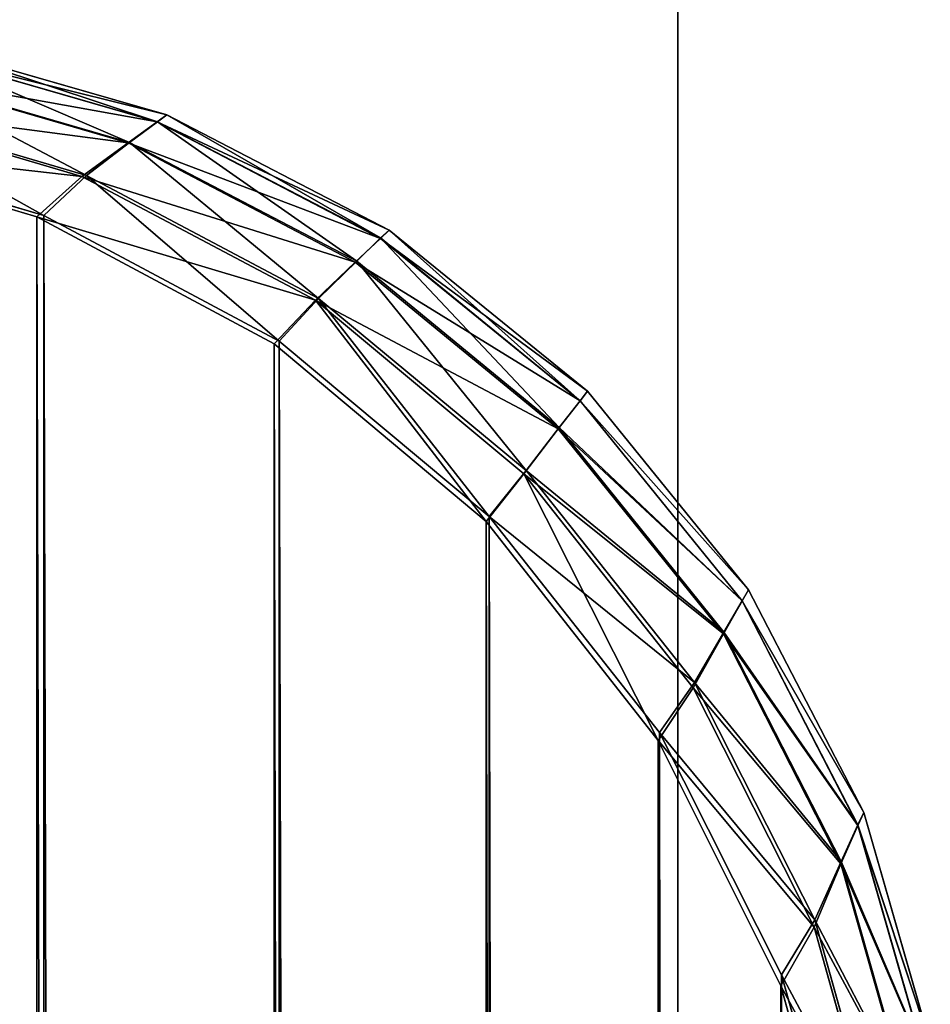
# Model space of a CAD drawing. Extents: x 0 to 31, y 0 to 21.3.
# Tile 55 of 56: x 30.822 to 31.02, y 20.461 to 20.676. Entities that reach past the tile are written whole.
import ezdxf

# ---------------------------------------------------------------- set-up
doc = ezdxf.new("R2010")
doc.units = 0
doc.header["$MEASUREMENT"] = 0
doc.layers.get('0').update_dxf_attribs({"color": 13, "linetype": 'CONTINUOUS'})
doc.layers.add('GLASS_TOP', color=7, linetype='CONTINUOUS')
doc.layers.add('STAINLESS_STEEL', color=252, linetype='CONTINUOUS')

# ---------------------------------------------------------------- blocks, each defined once
blk = doc.blocks.new('NETP069SUC_TRADECAD_DXF')
at = {"layer": 'GLASS_TOP', "color": 0}
for p, q in [((30.8033, 20.6696, 1.2398), (30.8536, 20.6551, 1.2398)), ((30.8033, 20.6696, 1.2398), (30.8536, 20.6551, 1.2398)), ((30.8009, 20.6682, 1.2181), (30.8515, 20.6536, 1.2181)), ((30.8009, 20.6682, 1.2181), (30.8515, 20.6536, 1.2181)), ((30.801, 20.6682, 1.2617), (30.8516, 20.6536, 1.2617)), ((30.801, 20.6682, 1.2617), (30.8516, 20.6536, 1.2617)), ((30.7937, 20.664, 1.1975), (30.8452, 20.649, 1.1975)), ((30.7937, 20.664, 1.1975), (30.8452, 20.649, 1.1975)), ((30.7942, 20.664, 1.2829), (30.8455, 20.6491, 1.2829)), ((30.7942, 20.664, 1.2829), (30.8455, 20.6491, 1.2829)), ((30.7822, 20.6573, 1.1788), (30.8351, 20.6417, 1.1788)), ((30.7822, 20.6573, 1.1788), (30.8351, 20.6417, 1.1788)), ((30.7835, 20.6574, 1.3028), (30.8361, 20.6419, 1.3028)), ((30.7835, 20.6574, 1.3028), (30.8361, 20.6419, 1.3028)), ((30.8515, 20.6536, 1.2181), (30.8536, 20.6551, 1.2398)), ((30.8515, 20.6536, 1.2181), (30.8536, 20.6551, 1.2398)), ((30.8536, 20.6551, 1.2398), (30.8516, 20.6536, 1.2617)), ((30.8536, 20.6551, 1.2398), (30.8516, 20.6536, 1.2617)), ((30.8536, 20.6551, 1.2398), (30.9021, 20.63, 1.2398)), ((30.8536, 20.6551, 1.2398), (30.9021, 20.63, 1.2398)), ((30.8452, 20.649, 1.1975), (30.8515, 20.6536, 1.2181)), ((30.8452, 20.649, 1.1975), (30.8515, 20.6536, 1.2181)), ((30.8516, 20.6536, 1.2617), (30.8455, 20.6491, 1.2829)), ((30.8516, 20.6536, 1.2617), (30.8455, 20.6491, 1.2829)), ((30.8515, 20.6536, 1.2181), (30.9002, 20.6282, 1.2181)), ((30.8515, 20.6536, 1.2181), (30.9002, 20.6282, 1.2181)), ((30.8516, 20.6536, 1.2617), (30.9002, 20.6283, 1.2617)), ((30.8516, 20.6536, 1.2617), (30.9002, 20.6283, 1.2617)), ((30.8253, 20.6329, 1.1625), (30.7716, 20.6489, 1.1625)), ((30.8253, 20.6329, 1.1625), (30.7716, 20.6489, 1.1625)), ((30.8268, 20.6332, 1.3205), (30.7735, 20.649, 1.3205)), ((30.8268, 20.6332, 1.3205), (30.7735, 20.649, 1.3205)), ((30.8351, 20.6417, 1.1788), (30.8452, 20.649, 1.1975)), ((30.8351, 20.6417, 1.1788), (30.8452, 20.649, 1.1975)), ((30.8455, 20.6491, 1.2829), (30.8361, 20.6419, 1.3028)), ((30.8455, 20.6491, 1.2829), (30.8361, 20.6419, 1.3028)), ((30.8452, 20.649, 1.1975), (30.8947, 20.623, 1.1975)), ((30.8452, 20.649, 1.1975), (30.8947, 20.623, 1.1975)), ((30.8455, 20.6491, 1.2829), (30.895, 20.6232, 1.2829)), ((30.8455, 20.6491, 1.2829), (30.895, 20.6232, 1.2829)), ((30.8253, 20.6329, 1.1625), (30.8351, 20.6417, 1.1788)), ((30.8253, 20.6329, 1.1625), (30.8351, 20.6417, 1.1788)), ((30.8361, 20.6419, 1.3028), (30.8268, 20.6332, 1.3205)), ((30.8361, 20.6419, 1.3028), (30.8268, 20.6332, 1.3205)), ((30.8351, 20.6417, 1.1788), (30.886, 20.6147, 1.1788)), ((30.8351, 20.6417, 1.1788), (30.886, 20.6147, 1.1788)), ((30.8361, 20.6419, 1.3028), (30.8867, 20.6151, 1.3028)), ((30.8361, 20.6419, 1.3028), (30.8867, 20.6151, 1.3028)), ((30.877, 20.6052, 1.1625), (30.8253, 20.6329, 1.1625)), ((30.877, 20.6052, 1.1625), (30.8253, 20.6329, 1.1625)), ((30.8781, 20.6058, 1.3205), (30.8268, 20.6332, 1.3205)), ((30.8781, 20.6058, 1.3205), (30.8268, 20.6332, 1.3205)), ((30.9002, 20.6283, 1.2617), (30.895, 20.6232, 1.2829)), ((30.9002, 20.6283, 1.2617), (30.895, 20.6232, 1.2829)), ((30.9021, 20.63, 1.2398), (30.9002, 20.6283, 1.2617)), ((30.9021, 20.63, 1.2398), (30.9002, 20.6283, 1.2617)), ((30.9002, 20.6282, 1.2181), (30.9021, 20.63, 1.2398)), ((30.9002, 20.6282, 1.2181), (30.9021, 20.63, 1.2398)), ((30.9002, 20.6283, 1.2617), (30.9437, 20.5928, 1.2617)), ((30.9002, 20.6283, 1.2617), (30.9437, 20.5928, 1.2617)), ((30.9021, 20.63, 1.2398), (30.9453, 20.5949, 1.2398)), ((30.9021, 20.63, 1.2398), (30.9453, 20.5949, 1.2398)), ((30.8947, 20.623, 1.1975), (30.9002, 20.6282, 1.2181)), ((30.8947, 20.623, 1.1975), (30.9002, 20.6282, 1.2181)), ((30.9002, 20.6282, 1.2181), (30.9437, 20.5928, 1.2181)), ((30.9002, 20.6282, 1.2181), (30.9437, 20.5928, 1.2181)), ((30.886, 20.6147, 1.1788), (30.8947, 20.623, 1.1975)), ((30.886, 20.6147, 1.1788), (30.8947, 20.623, 1.1975)), ((30.895, 20.6232, 1.2829), (30.8867, 20.6151, 1.3028)), ((30.895, 20.6232, 1.2829), (30.8867, 20.6151, 1.3028)), ((30.8947, 20.623, 1.1975), (30.9389, 20.5867, 1.1975)), ((30.8947, 20.623, 1.1975), (30.9389, 20.5867, 1.1975)), ((30.895, 20.6232, 1.2829), (30.9391, 20.587, 1.2829)), ((30.895, 20.6232, 1.2829), (30.9391, 20.587, 1.2829)), ((30.877, 20.6052, 1.1625), (30.886, 20.6147, 1.1788)), ((30.877, 20.6052, 1.1625), (30.886, 20.6147, 1.1788)), ((30.8867, 20.6151, 1.3028), (30.8781, 20.6058, 1.3205)), ((30.8867, 20.6151, 1.3028), (30.8781, 20.6058, 1.3205)), ((30.886, 20.6147, 1.1788), (30.9314, 20.5769, 1.1788)), ((30.886, 20.6147, 1.1788), (30.9314, 20.5769, 1.1788)), ((30.8867, 20.6151, 1.3028), (30.9319, 20.5776, 1.3028)), ((30.8867, 20.6151, 1.3028), (30.9319, 20.5776, 1.3028)), ((30.9232, 20.5665, 1.1625), (30.877, 20.6052, 1.1625)), ((30.9232, 20.5665, 1.1625), (30.877, 20.6052, 1.1625)), ((30.9239, 20.5676, 1.3205), (30.8781, 20.6058, 1.3205)), ((30.9239, 20.5676, 1.3205), (30.8781, 20.6058, 1.3205)), ((30.9453, 20.5949, 1.2398), (30.9437, 20.5928, 1.2617)), ((30.9453, 20.5949, 1.2398), (30.9437, 20.5928, 1.2617)), ((30.9437, 20.5928, 1.2181), (30.9453, 20.5949, 1.2398)), ((30.9437, 20.5928, 1.2181), (30.9453, 20.5949, 1.2398)), ((30.9453, 20.5949, 1.2398), (30.9804, 20.5516, 1.2398)), ((30.9453, 20.5949, 1.2398), (30.9804, 20.5516, 1.2398)), ((30.9389, 20.5867, 1.1975), (30.9437, 20.5928, 1.2181)), ((30.9389, 20.5867, 1.1975), (30.9437, 20.5928, 1.2181)), ((30.9437, 20.5928, 1.2617), (30.9391, 20.587, 1.2829)), ((30.9437, 20.5928, 1.2617), (30.9391, 20.587, 1.2829)), ((30.9437, 20.5928, 1.2617), (30.979, 20.5492, 1.2617)), ((30.9437, 20.5928, 1.2617), (30.979, 20.5492, 1.2617)), ((30.9437, 20.5928, 1.2181), (30.979, 20.5492, 1.2181)), ((30.9437, 20.5928, 1.2181), (30.979, 20.5492, 1.2181)), ((30.9314, 20.5769, 1.1788), (30.9389, 20.5867, 1.1975)), ((30.9314, 20.5769, 1.1788), (30.9389, 20.5867, 1.1975)), ((30.9391, 20.587, 1.2829), (30.9319, 20.5776, 1.3028)), ((30.9391, 20.587, 1.2829), (30.9319, 20.5776, 1.3028)), ((30.9389, 20.5867, 1.1975), (30.9749, 20.542, 1.1975)), ((30.9389, 20.5867, 1.1975), (30.9749, 20.542, 1.1975)), ((30.9391, 20.587, 1.2829), (30.975, 20.5424, 1.2829)), ((30.9391, 20.587, 1.2829), (30.975, 20.5424, 1.2829)), ((30.9232, 20.5665, 1.1625), (30.9314, 20.5769, 1.1788)), ((30.9232, 20.5665, 1.1625), (30.9314, 20.5769, 1.1788)), ((30.9319, 20.5776, 1.3028), (30.9239, 20.5676, 1.3205)), ((30.9319, 20.5776, 1.3028), (30.9239, 20.5676, 1.3205)), ((30.9314, 20.5769, 1.1788), (30.9683, 20.5303, 1.1788)), ((30.9314, 20.5769, 1.1788), (30.9683, 20.5303, 1.1788)), ((30.9319, 20.5776, 1.3028), (30.9686, 20.5314, 1.3028)), ((30.9319, 20.5776, 1.3028), (30.9686, 20.5314, 1.3028)), ((30.9607, 20.5188, 1.1625), (30.9232, 20.5665, 1.1625)), ((30.9607, 20.5188, 1.1625), (30.9232, 20.5665, 1.1625)), ((30.961, 20.5205, 1.3205), (30.9239, 20.5676, 1.3205)), ((30.961, 20.5205, 1.3205), (30.9239, 20.5676, 1.3205)), ((30.9804, 20.5516, 1.2398), (30.979, 20.5492, 1.2617)), ((30.9804, 20.5516, 1.2398), (30.979, 20.5492, 1.2617)), ((30.979, 20.5492, 1.2181), (30.9804, 20.5516, 1.2398)), ((30.979, 20.5492, 1.2181), (30.9804, 20.5516, 1.2398)), ((30.9804, 20.5516, 1.2398), (31.0055, 20.5031, 1.2398)), ((30.9804, 20.5516, 1.2398), (31.0055, 20.5031, 1.2398)), ((30.9749, 20.542, 1.1975), (30.979, 20.5492, 1.2181)), ((30.9749, 20.542, 1.1975), (30.979, 20.5492, 1.2181)), ((30.979, 20.5492, 1.2617), (30.975, 20.5424, 1.2829)), ((30.979, 20.5492, 1.2617), (30.975, 20.5424, 1.2829)), ((30.979, 20.5492, 1.2617), (31.0042, 20.5004, 1.2617)), ((30.979, 20.5492, 1.2617), (31.0042, 20.5004, 1.2617)), ((30.979, 20.5492, 1.2181), (31.0042, 20.5003, 1.2181)), ((30.979, 20.5492, 1.2181), (31.0042, 20.5003, 1.2181)), ((30.9683, 20.5303, 1.1788), (30.9749, 20.542, 1.1975)), ((30.9683, 20.5303, 1.1788), (30.9749, 20.542, 1.1975)), ((30.975, 20.5424, 1.2829), (30.9686, 20.5314, 1.3028)), ((30.975, 20.5424, 1.2829), (30.9686, 20.5314, 1.3028)), ((30.9749, 20.542, 1.1975), (31.0005, 20.4919, 1.1975)), ((30.9749, 20.542, 1.1975), (31.0005, 20.4919, 1.1975)), ((30.975, 20.5424, 1.2829), (31.0006, 20.4924, 1.2829)), ((30.975, 20.5424, 1.2829), (31.0006, 20.4924, 1.2829)), ((30.9607, 20.5188, 1.1625), (30.9683, 20.5303, 1.1788)), ((30.9607, 20.5188, 1.1625), (30.9683, 20.5303, 1.1788)), ((30.9686, 20.5314, 1.3028), (30.961, 20.5205, 1.3205)), ((30.9686, 20.5314, 1.3028), (30.961, 20.5205, 1.3205)), ((30.9683, 20.5303, 1.1788), (30.9947, 20.4781, 1.1788)), ((30.9683, 20.5303, 1.1788), (30.9947, 20.4781, 1.1788)), ((30.9686, 20.5314, 1.3028), (30.9948, 20.4797, 1.3028)), ((30.9686, 20.5314, 1.3028), (30.9948, 20.4797, 1.3028)), ((30.9876, 20.4677, 1.3205), (30.961, 20.5205, 1.3205)), ((30.9876, 20.4677, 1.3205), (30.961, 20.5205, 1.3205)), ((30.9874, 20.4653, 1.1625), (30.9607, 20.5188, 1.1625)), ((30.9874, 20.4653, 1.1625), (30.9607, 20.5188, 1.1625)), ((31.0055, 20.5031, 1.2398), (31.0042, 20.5004, 1.2617)), ((31.0055, 20.5031, 1.2398), (31.0042, 20.5004, 1.2617)), ((31.0042, 20.5003, 1.2181), (31.0055, 20.5031, 1.2398)), ((31.0042, 20.5003, 1.2181), (31.0055, 20.5031, 1.2398)), ((31.0055, 20.5031, 1.2398), (31.02, 20.4528, 1.2398)), ((31.0055, 20.5031, 1.2398), (31.02, 20.4528, 1.2398)), ((31.0005, 20.4919, 1.1975), (31.0042, 20.5003, 1.2181)), ((31.0005, 20.4919, 1.1975), (31.0042, 20.5003, 1.2181)), ((31.0042, 20.5004, 1.2617), (31.0006, 20.4924, 1.2829)), ((31.0042, 20.5004, 1.2617), (31.0006, 20.4924, 1.2829)), ((31.0042, 20.5004, 1.2617), (31.0188, 20.4497, 1.2617)), ((31.0042, 20.5004, 1.2617), (31.0188, 20.4497, 1.2617)), ((31.0042, 20.5003, 1.2181), (31.0188, 20.4495, 1.2181)), ((31.0042, 20.5003, 1.2181), (31.0188, 20.4495, 1.2181)), ((30.9947, 20.4781, 1.1788), (31.0005, 20.4919, 1.1975)), ((30.9947, 20.4781, 1.1788), (31.0005, 20.4919, 1.1975)), ((31.0006, 20.4924, 1.2829), (30.9948, 20.4797, 1.3028)), ((31.0006, 20.4924, 1.2829), (30.9948, 20.4797, 1.3028)), ((31.0005, 20.4919, 1.1975), (31.0153, 20.4398, 1.1975)), ((31.0005, 20.4919, 1.1975), (31.0153, 20.4398, 1.1975)), ((31.0006, 20.4924, 1.2829), (31.0153, 20.4405, 1.2829)), ((31.0006, 20.4924, 1.2829), (31.0153, 20.4405, 1.2829)), ((30.9874, 20.4653, 1.1625), (30.9947, 20.4781, 1.1788)), ((30.9874, 20.4653, 1.1625), (30.9947, 20.4781, 1.1788)), ((30.9948, 20.4797, 1.3028), (30.9876, 20.4677, 1.3205)), ((30.9948, 20.4797, 1.3028), (30.9876, 20.4677, 1.3205)), ((30.9947, 20.4781, 1.1788), (31.0099, 20.4238, 1.1788)), ((30.9947, 20.4781, 1.1788), (31.0099, 20.4238, 1.1788)), ((30.9948, 20.4797, 1.3028), (31.0099, 20.426, 1.3028)), ((30.9948, 20.4797, 1.3028), (31.0099, 20.426, 1.3028)), ((31.0029, 20.4128, 1.3205), (30.9876, 20.4677, 1.3205)), ((31.0029, 20.4128, 1.3205), (30.9876, 20.4677, 1.3205)), ((31.0029, 20.4098, 1.1625), (30.9874, 20.4653, 1.1625)), ((31.0029, 20.4098, 1.1625), (30.9874, 20.4653, 1.1625))]:
    blk.add_line(p, q, dxfattribs=at)
at = {"layer": 'STAINLESS_STEEL', "color": 0}
for p, q in [((30.965, 20.3626, 1.3984), (30.965, 20.7148, 1.3984)), ((30.965, 20.3626, 1.3984), (30.965, 20.7148, 1.3984)), ((30.965, 20.6776, 1.3197), (30.965, 20.2972, 1.3206)), ((30.965, 20.6776, 1.3197), (30.965, 20.2972, 1.3206))]:
    blk.add_line(p, q, dxfattribs=at)
at = {"layer": 'GLASS_TOP', "color": 7}
mesh = blk.add_polyface(dxfattribs=at)
corners = [(30.8536, 20.6551, 1.2398), (30.8009, 20.6682, 1.2181), (30.8515, 20.6536, 1.2181), (30.8033, 20.6696, 1.2398)]
mesh.append_faces([[corners[k] for k in face] for face in [(0, 1, 2), (1, 0, 3)]], dxfattribs={"vtx0": -1, "color": 7})
mesh = blk.add_polyface(dxfattribs=at)
corners = [(30.8516, 20.6536, 1.2617), (30.8033, 20.6696, 1.2398), (30.8536, 20.6551, 1.2398), (30.801, 20.6682, 1.2617)]
mesh.append_faces([[corners[k] for k in face] for face in [(0, 1, 2), (1, 0, 3)]], dxfattribs={"vtx0": -1, "color": 7})
mesh = blk.add_polyface(dxfattribs=at)
corners = [(30.8515, 20.6536, 1.2181), (30.7937, 20.664, 1.1975), (30.8452, 20.649, 1.1975), (30.8009, 20.6682, 1.2181)]
mesh.append_faces([[corners[k] for k in face] for face in [(0, 1, 2), (1, 0, 3)]], dxfattribs={"vtx0": -1, "color": 7})
mesh = blk.add_polyface(dxfattribs=at)
corners = [(30.8455, 20.6491, 1.2829), (30.801, 20.6682, 1.2617), (30.8516, 20.6536, 1.2617), (30.7942, 20.664, 1.2829)]
mesh.append_faces([[corners[k] for k in face] for face in [(0, 1, 2), (1, 0, 3)]], dxfattribs={"vtx0": -1, "color": 7})
mesh = blk.add_polyface(dxfattribs=at)
corners = [(30.8452, 20.649, 1.1975), (30.7822, 20.6573, 1.1788), (30.8351, 20.6417, 1.1788), (30.7937, 20.664, 1.1975)]
mesh.append_faces([[corners[k] for k in face] for face in [(0, 1, 2), (1, 0, 3)]], dxfattribs={"vtx0": -1, "color": 7})
mesh = blk.add_polyface(dxfattribs=at)
corners = [(30.8361, 20.6419, 1.3028), (30.7942, 20.664, 1.2829), (30.8455, 20.6491, 1.2829), (30.7835, 20.6574, 1.3028)]
mesh.append_faces([[corners[k] for k in face] for face in [(0, 1, 2), (1, 0, 3)]], dxfattribs={"vtx0": -1, "color": 7})
mesh = blk.add_polyface(dxfattribs=at)
corners = [(30.8351, 20.6417, 1.1788), (30.7716, 20.6489, 1.1625), (30.8253, 20.6329, 1.1625), (30.7822, 20.6573, 1.1788)]
mesh.append_faces([[corners[k] for k in face] for face in [(0, 1, 2), (1, 0, 3)]], dxfattribs={"vtx0": -1, "color": 7})
mesh = blk.add_polyface(dxfattribs=at)
corners = [(30.8268, 20.6332, 1.3205), (30.7835, 20.6574, 1.3028), (30.8361, 20.6419, 1.3028), (30.7735, 20.649, 1.3205)]
mesh.append_faces([[corners[k] for k in face] for face in [(0, 1, 2), (1, 0, 3)]], dxfattribs={"vtx0": -1, "color": 7})
mesh = blk.add_polyface(dxfattribs=at)
corners = [(30.9021, 20.63, 1.2398), (30.8515, 20.6536, 1.2181), (30.9002, 20.6282, 1.2181), (30.8536, 20.6551, 1.2398)]
mesh.append_faces([[corners[k] for k in face] for face in [(0, 1, 2), (1, 0, 3)]], dxfattribs={"vtx0": -1, "color": 7})
mesh = blk.add_polyface(dxfattribs=at)
corners = [(30.9002, 20.6283, 1.2617), (30.8536, 20.6551, 1.2398), (30.9021, 20.63, 1.2398), (30.8516, 20.6536, 1.2617)]
mesh.append_faces([[corners[k] for k in face] for face in [(0, 1, 2), (1, 0, 3)]], dxfattribs={"vtx0": -1, "color": 7})
mesh = blk.add_polyface(dxfattribs=at)
corners = [(0.0218, 0.8528, 1.1625), (0.017, 20.3555, 1.1625), (0.017, 0.9059, 1.1625), (0.0218, 20.4098, 1.1625), (0.0373, 0.7984, 1.1625), (0.0373, 20.4653, 1.1625), (0.0642, 0.746, 1.1625), (0.064, 20.5188, 1.1625), (0.1015, 20.5665, 1.1625), (0.1018, 0.6993, 1.1625), (0.1477, 20.6052, 1.1625), (0.1481, 0.6613, 1.1625), (0.1994, 20.6329, 1.1625), (0.2, 0.6342, 1.1625), (0.2531, 20.6489, 1.1625), (0.2539, 0.6186, 1.1625), (0.3056, 20.6539, 1.1625), (0.3066, 0.6137, 1.1625), (30.7191, 20.6539, 1.1625), (30.7181, 0.6137, 1.1625), (30.7708, 0.6186, 1.1625), (30.7716, 20.6489, 1.1625), (30.8247, 0.6342, 1.1625), (30.8253, 20.6329, 1.1625), (30.8766, 0.6613, 1.1625), (30.877, 20.6052, 1.1625), (30.9229, 0.6993, 1.1625), (30.9232, 20.5665, 1.1625), (30.9605, 0.746, 1.1625), (30.9607, 20.5188, 1.1625), (30.9874, 0.7984, 1.1625), (30.9874, 20.4653, 1.1625), (31.0029, 0.8528, 1.1625), (31.0029, 20.4098, 1.1625), (31.0077, 0.9059, 1.1625), (31.0077, 20.3555, 1.1625)]
mesh.append_faces([[corners[k] for k in face] for face in [(0, 1, 2), (33, 34, 35)]], dxfattribs={"vtx0": -1, "color": 7})
mesh.append_faces([[corners[k] for k in face] for face in [(1, 0, 3), (3, 4, 5), (5, 6, 7), (7, 6, 8), (8, 9, 10), (10, 11, 12), (12, 13, 14), (14, 15, 16), (16, 17, 18), (18, 20, 21), (21, 22, 23), (23, 24, 25), (25, 26, 27), (27, 28, 29), (29, 30, 31), (31, 32, 33)]], dxfattribs={"vtx0": -1, "vtx1": -1, "color": 7})
mesh.append_faces([[corners[k] for k in face] for face in [(3, 0, 4), (5, 4, 6), (8, 6, 9), (10, 9, 11), (12, 11, 13), (14, 13, 15), (16, 15, 17), (18, 17, 19), (18, 19, 20), (21, 20, 22), (23, 22, 24), (25, 24, 26), (27, 26, 28), (29, 28, 30), (31, 30, 32), (33, 32, 34)]], dxfattribs={"vtx0": -1, "vtx2": -1, "color": 7})
mesh = blk.add_polyface(dxfattribs=at)
corners = [(0.0218, 20.4128, 1.3205), (0.017, 0.903, 1.3205), (0.017, 20.3592, 1.3205), (0.0218, 0.8503, 1.3205), (0.0371, 20.4677, 1.3205), (0.0372, 0.7965, 1.3205), (0.0637, 20.5205, 1.3205), (0.0638, 0.7447, 1.3205), (0.1008, 20.5676, 1.3205), (0.1011, 0.6984, 1.3205), (0.1466, 20.6058, 1.3205), (0.147, 0.6608, 1.3205), (0.1979, 20.6332, 1.3205), (0.1984, 0.634, 1.3205), (0.2512, 20.649, 1.3205), (0.2518, 0.6185, 1.3205), (0.3033, 20.6539, 1.3205), (0.304, 0.6137, 1.3205), (30.7214, 20.6539, 1.3205), (30.7207, 0.6137, 1.3205), (30.7729, 0.6185, 1.3205), (30.7735, 20.649, 1.3205), (30.8263, 0.634, 1.3205), (30.8268, 20.6332, 1.3205), (30.8777, 0.6608, 1.3205), (30.8781, 20.6058, 1.3205), (30.9236, 0.6984, 1.3205), (30.9239, 20.5676, 1.3205), (30.9609, 0.7447, 1.3205), (30.961, 20.5205, 1.3205), (30.9875, 0.7965, 1.3205), (30.9876, 20.4677, 1.3205), (31.0029, 0.8503, 1.3205), (31.0029, 20.4128, 1.3205), (31.0077, 20.3592, 1.3205), (31.0077, 0.903, 1.3205)]
mesh.append_faces([[corners[k] for k in face] for face in [(0, 1, 2), (32, 34, 35)]], dxfattribs={"vtx0": -1, "color": 7})
mesh.append_faces([[corners[k] for k in face] for face in [(1, 0, 3), (3, 4, 5), (5, 6, 7), (7, 8, 9), (9, 10, 11), (11, 12, 13), (13, 14, 15), (15, 16, 17), (17, 18, 19), (19, 18, 20), (20, 21, 22), (22, 23, 24), (24, 25, 26), (26, 27, 28), (28, 29, 30), (30, 31, 32)]], dxfattribs={"vtx0": -1, "vtx1": -1, "color": 7})
mesh.append_faces([[corners[k] for k in face] for face in [(3, 0, 4), (5, 4, 6), (7, 6, 8), (9, 8, 10), (11, 10, 12), (13, 12, 14), (15, 14, 16), (17, 16, 18), (20, 18, 21), (22, 21, 23), (24, 23, 25), (26, 25, 27), (28, 27, 29), (30, 29, 31), (32, 31, 33), (32, 33, 34)]], dxfattribs={"vtx0": -1, "vtx2": -1, "color": 7})
mesh = blk.add_polyface(dxfattribs=at)
corners = [(30.9002, 20.6282, 1.2181), (30.8452, 20.649, 1.1975), (30.8947, 20.623, 1.1975), (30.8515, 20.6536, 1.2181)]
mesh.append_faces([[corners[k] for k in face] for face in [(0, 1, 2), (1, 0, 3)]], dxfattribs={"vtx0": -1, "color": 7})
mesh = blk.add_polyface(dxfattribs=at)
corners = [(30.895, 20.6232, 1.2829), (30.8516, 20.6536, 1.2617), (30.9002, 20.6283, 1.2617), (30.8455, 20.6491, 1.2829)]
mesh.append_faces([[corners[k] for k in face] for face in [(0, 1, 2), (1, 0, 3)]], dxfattribs={"vtx0": -1, "color": 7})
mesh = blk.add_polyface(dxfattribs=at)
corners = [(30.8947, 20.623, 1.1975), (30.8351, 20.6417, 1.1788), (30.886, 20.6147, 1.1788), (30.8452, 20.649, 1.1975)]
mesh.append_faces([[corners[k] for k in face] for face in [(0, 1, 2), (1, 0, 3)]], dxfattribs={"vtx0": -1, "color": 7})
mesh = blk.add_polyface(dxfattribs=at)
corners = [(30.8867, 20.6151, 1.3028), (30.8455, 20.6491, 1.2829), (30.895, 20.6232, 1.2829), (30.8361, 20.6419, 1.3028)]
mesh.append_faces([[corners[k] for k in face] for face in [(0, 1, 2), (1, 0, 3)]], dxfattribs={"vtx0": -1, "color": 7})
mesh = blk.add_polyface(dxfattribs=at)
corners = [(30.886, 20.6147, 1.1788), (30.8253, 20.6329, 1.1625), (30.877, 20.6052, 1.1625), (30.8351, 20.6417, 1.1788)]
mesh.append_faces([[corners[k] for k in face] for face in [(0, 1, 2), (1, 0, 3)]], dxfattribs={"vtx0": -1, "color": 7})
mesh = blk.add_polyface(dxfattribs=at)
corners = [(30.8781, 20.6058, 1.3205), (30.8361, 20.6419, 1.3028), (30.8867, 20.6151, 1.3028), (30.8268, 20.6332, 1.3205)]
mesh.append_faces([[corners[k] for k in face] for face in [(0, 1, 2), (1, 0, 3)]], dxfattribs={"vtx0": -1, "color": 7})
mesh = blk.add_polyface(dxfattribs=at)
corners = [(30.9391, 20.587, 1.2829), (30.9002, 20.6283, 1.2617), (30.9437, 20.5928, 1.2617), (30.895, 20.6232, 1.2829)]
mesh.append_faces([[corners[k] for k in face] for face in [(0, 1, 2), (1, 0, 3)]], dxfattribs={"vtx0": -1, "color": 7})
mesh = blk.add_polyface(dxfattribs=at)
corners = [(30.9437, 20.5928, 1.2617), (30.9021, 20.63, 1.2398), (30.9453, 20.5949, 1.2398), (30.9002, 20.6283, 1.2617)]
mesh.append_faces([[corners[k] for k in face] for face in [(0, 1, 2), (1, 0, 3)]], dxfattribs={"vtx0": -1, "color": 7})
mesh = blk.add_polyface(dxfattribs=at)
corners = [(30.9453, 20.5949, 1.2398), (30.9002, 20.6282, 1.2181), (30.9437, 20.5928, 1.2181), (30.9021, 20.63, 1.2398)]
mesh.append_faces([[corners[k] for k in face] for face in [(0, 1, 2), (1, 0, 3)]], dxfattribs={"vtx0": -1, "color": 7})
mesh = blk.add_polyface(dxfattribs=at)
corners = [(30.9437, 20.5928, 1.2181), (30.8947, 20.623, 1.1975), (30.9389, 20.5867, 1.1975), (30.9002, 20.6282, 1.2181)]
mesh.append_faces([[corners[k] for k in face] for face in [(0, 1, 2), (1, 0, 3)]], dxfattribs={"vtx0": -1, "color": 7})
mesh = blk.add_polyface(dxfattribs=at)
corners = [(30.9389, 20.5867, 1.1975), (30.886, 20.6147, 1.1788), (30.9314, 20.5769, 1.1788), (30.8947, 20.623, 1.1975)]
mesh.append_faces([[corners[k] for k in face] for face in [(0, 1, 2), (1, 0, 3)]], dxfattribs={"vtx0": -1, "color": 7})
mesh = blk.add_polyface(dxfattribs=at)
corners = [(30.9319, 20.5776, 1.3028), (30.895, 20.6232, 1.2829), (30.9391, 20.587, 1.2829), (30.8867, 20.6151, 1.3028)]
mesh.append_faces([[corners[k] for k in face] for face in [(0, 1, 2), (1, 0, 3)]], dxfattribs={"vtx0": -1, "color": 7})
mesh = blk.add_polyface(dxfattribs=at)
corners = [(30.9232, 20.5665, 1.1625), (30.886, 20.6147, 1.1788), (30.877, 20.6052, 1.1625), (30.9314, 20.5769, 1.1788)]
mesh.append_faces([[corners[k] for k in face] for face in [(0, 1, 2), (1, 0, 3)]], dxfattribs={"vtx0": -1, "color": 7})
mesh = blk.add_polyface(dxfattribs=at)
corners = [(30.9239, 20.5676, 1.3205), (30.8867, 20.6151, 1.3028), (30.9319, 20.5776, 1.3028), (30.8781, 20.6058, 1.3205)]
mesh.append_faces([[corners[k] for k in face] for face in [(0, 1, 2), (1, 0, 3)]], dxfattribs={"vtx0": -1, "color": 7})
mesh = blk.add_polyface(dxfattribs=at)
corners = [(30.9437, 20.5928, 1.2617), (30.9804, 20.5516, 1.2398), (30.979, 20.5492, 1.2617), (30.9453, 20.5949, 1.2398)]
mesh.append_faces([[corners[k] for k in face] for face in [(0, 1, 2), (1, 0, 3)]], dxfattribs={"vtx0": -1, "color": 7})
mesh = blk.add_polyface(dxfattribs=at)
corners = [(30.9804, 20.5516, 1.2398), (30.9437, 20.5928, 1.2181), (30.979, 20.5492, 1.2181), (30.9453, 20.5949, 1.2398)]
mesh.append_faces([[corners[k] for k in face] for face in [(0, 1, 2), (1, 0, 3)]], dxfattribs={"vtx0": -1, "color": 7})
mesh = blk.add_polyface(dxfattribs=at)
corners = [(30.979, 20.5492, 1.2181), (30.9389, 20.5867, 1.1975), (30.9749, 20.542, 1.1975), (30.9437, 20.5928, 1.2181)]
mesh.append_faces([[corners[k] for k in face] for face in [(0, 1, 2), (1, 0, 3)]], dxfattribs={"vtx0": -1, "color": 7})
mesh = blk.add_polyface(dxfattribs=at)
corners = [(30.9391, 20.587, 1.2829), (30.979, 20.5492, 1.2617), (30.975, 20.5424, 1.2829), (30.9437, 20.5928, 1.2617)]
mesh.append_faces([[corners[k] for k in face] for face in [(0, 1, 2), (1, 0, 3)]], dxfattribs={"vtx0": -1, "color": 7})
mesh = blk.add_polyface(dxfattribs=at)
corners = [(30.9749, 20.542, 1.1975), (30.9314, 20.5769, 1.1788), (30.9683, 20.5303, 1.1788), (30.9389, 20.5867, 1.1975)]
mesh.append_faces([[corners[k] for k in face] for face in [(0, 1, 2), (1, 0, 3)]], dxfattribs={"vtx0": -1, "color": 7})
mesh = blk.add_polyface(dxfattribs=at)
corners = [(30.9319, 20.5776, 1.3028), (30.975, 20.5424, 1.2829), (30.9686, 20.5314, 1.3028), (30.9391, 20.587, 1.2829)]
mesh.append_faces([[corners[k] for k in face] for face in [(0, 1, 2), (1, 0, 3)]], dxfattribs={"vtx0": -1, "color": 7})
mesh = blk.add_polyface(dxfattribs=at)
corners = [(30.9607, 20.5188, 1.1625), (30.9314, 20.5769, 1.1788), (30.9232, 20.5665, 1.1625), (30.9683, 20.5303, 1.1788)]
mesh.append_faces([[corners[k] for k in face] for face in [(0, 1, 2), (1, 0, 3)]], dxfattribs={"vtx0": -1, "color": 7})
mesh = blk.add_polyface(dxfattribs=at)
corners = [(30.9239, 20.5676, 1.3205), (30.9686, 20.5314, 1.3028), (30.961, 20.5205, 1.3205), (30.9319, 20.5776, 1.3028)]
mesh.append_faces([[corners[k] for k in face] for face in [(0, 1, 2), (1, 0, 3)]], dxfattribs={"vtx0": -1, "color": 7})
mesh = blk.add_polyface(dxfattribs=at)
corners = [(30.979, 20.5492, 1.2617), (31.0055, 20.5031, 1.2398), (31.0042, 20.5004, 1.2617), (30.9804, 20.5516, 1.2398)]
mesh.append_faces([[corners[k] for k in face] for face in [(0, 1, 2), (1, 0, 3)]], dxfattribs={"vtx0": -1, "color": 7})
mesh = blk.add_polyface(dxfattribs=at)
corners = [(31.0055, 20.5031, 1.2398), (30.979, 20.5492, 1.2181), (31.0042, 20.5003, 1.2181), (30.9804, 20.5516, 1.2398)]
mesh.append_faces([[corners[k] for k in face] for face in [(0, 1, 2), (1, 0, 3)]], dxfattribs={"vtx0": -1, "color": 7})
mesh = blk.add_polyface(dxfattribs=at)
corners = [(31.0042, 20.5003, 1.2181), (30.9749, 20.542, 1.1975), (31.0005, 20.4919, 1.1975), (30.979, 20.5492, 1.2181)]
mesh.append_faces([[corners[k] for k in face] for face in [(0, 1, 2), (1, 0, 3)]], dxfattribs={"vtx0": -1, "color": 7})
mesh = blk.add_polyface(dxfattribs=at)
corners = [(30.975, 20.5424, 1.2829), (31.0042, 20.5004, 1.2617), (31.0006, 20.4924, 1.2829), (30.979, 20.5492, 1.2617)]
mesh.append_faces([[corners[k] for k in face] for face in [(0, 1, 2), (1, 0, 3)]], dxfattribs={"vtx0": -1, "color": 7})
mesh = blk.add_polyface(dxfattribs=at)
corners = [(31.0005, 20.4919, 1.1975), (30.9683, 20.5303, 1.1788), (30.9947, 20.4781, 1.1788), (30.9749, 20.542, 1.1975)]
mesh.append_faces([[corners[k] for k in face] for face in [(0, 1, 2), (1, 0, 3)]], dxfattribs={"vtx0": -1, "color": 7})
mesh = blk.add_polyface(dxfattribs=at)
corners = [(30.9686, 20.5314, 1.3028), (31.0006, 20.4924, 1.2829), (30.9948, 20.4797, 1.3028), (30.975, 20.5424, 1.2829)]
mesh.append_faces([[corners[k] for k in face] for face in [(0, 1, 2), (1, 0, 3)]], dxfattribs={"vtx0": -1, "color": 7})
mesh = blk.add_polyface(dxfattribs=at)
corners = [(30.9947, 20.4781, 1.1788), (30.9607, 20.5188, 1.1625), (30.9874, 20.4653, 1.1625), (30.9683, 20.5303, 1.1788)]
mesh.append_faces([[corners[k] for k in face] for face in [(0, 1, 2), (1, 0, 3)]], dxfattribs={"vtx0": -1, "color": 7})
mesh = blk.add_polyface(dxfattribs=at)
corners = [(30.961, 20.5205, 1.3205), (30.9948, 20.4797, 1.3028), (30.9876, 20.4677, 1.3205), (30.9686, 20.5314, 1.3028)]
mesh.append_faces([[corners[k] for k in face] for face in [(0, 1, 2), (1, 0, 3)]], dxfattribs={"vtx0": -1, "color": 7})
mesh = blk.add_polyface(dxfattribs=at)
corners = [(31.0042, 20.5004, 1.2617), (31.02, 20.4528, 1.2398), (31.0188, 20.4497, 1.2617), (31.0055, 20.5031, 1.2398)]
mesh.append_faces([[corners[k] for k in face] for face in [(0, 1, 2), (1, 0, 3)]], dxfattribs={"vtx0": -1, "color": 7})
mesh = blk.add_polyface(dxfattribs=at)
corners = [(31.02, 20.4528, 1.2398), (31.0042, 20.5003, 1.2181), (31.0188, 20.4495, 1.2181), (31.0055, 20.5031, 1.2398)]
mesh.append_faces([[corners[k] for k in face] for face in [(0, 1, 2), (1, 0, 3)]], dxfattribs={"vtx0": -1, "color": 7})
mesh = blk.add_polyface(dxfattribs=at)
corners = [(31.0188, 20.4495, 1.2181), (31.0005, 20.4919, 1.1975), (31.0153, 20.4398, 1.1975), (31.0042, 20.5003, 1.2181)]
mesh.append_faces([[corners[k] for k in face] for face in [(0, 1, 2), (1, 0, 3)]], dxfattribs={"vtx0": -1, "color": 7})
mesh = blk.add_polyface(dxfattribs=at)
corners = [(31.0006, 20.4924, 1.2829), (31.0188, 20.4497, 1.2617), (31.0153, 20.4405, 1.2829), (31.0042, 20.5004, 1.2617)]
mesh.append_faces([[corners[k] for k in face] for face in [(0, 1, 2), (1, 0, 3)]], dxfattribs={"vtx0": -1, "color": 7})
mesh = blk.add_polyface(dxfattribs=at)
corners = [(31.0153, 20.4398, 1.1975), (30.9947, 20.4781, 1.1788), (31.0099, 20.4238, 1.1788), (31.0005, 20.4919, 1.1975)]
mesh.append_faces([[corners[k] for k in face] for face in [(0, 1, 2), (1, 0, 3)]], dxfattribs={"vtx0": -1, "color": 7})
mesh = blk.add_polyface(dxfattribs=at)
corners = [(30.9948, 20.4797, 1.3028), (31.0153, 20.4405, 1.2829), (31.0099, 20.426, 1.3028), (31.0006, 20.4924, 1.2829)]
mesh.append_faces([[corners[k] for k in face] for face in [(0, 1, 2), (1, 0, 3)]], dxfattribs={"vtx0": -1, "color": 7})
mesh = blk.add_polyface(dxfattribs=at)
corners = [(31.0099, 20.4238, 1.1788), (30.9874, 20.4653, 1.1625), (31.0029, 20.4098, 1.1625), (30.9947, 20.4781, 1.1788)]
mesh.append_faces([[corners[k] for k in face] for face in [(0, 1, 2), (1, 0, 3)]], dxfattribs={"vtx0": -1, "color": 7})
mesh = blk.add_polyface(dxfattribs=at)
corners = [(30.9876, 20.4677, 1.3205), (31.0099, 20.426, 1.3028), (31.0029, 20.4128, 1.3205), (30.9948, 20.4797, 1.3028)]
mesh.append_faces([[corners[k] for k in face] for face in [(0, 1, 2), (1, 0, 3)]], dxfattribs={"vtx0": -1, "color": 7})
at = {"layer": 'STAINLESS_STEEL', "color": 252}
mesh = blk.add_polyface(dxfattribs=at)
corners = [(30.965, 20.2921, 1.3784), (30.965, 20.2847, 1.3331), (30.965, 20.2845, 1.3345), (30.965, 20.285, 1.3317), (30.965, 20.2854, 1.3303), (30.965, 20.2859, 1.3289), (30.965, 20.2866, 1.3275), (30.965, 20.2873, 1.3262), (30.965, 20.2882, 1.3251), (30.965, 20.2892, 1.324), (30.965, 20.2902, 1.3231), (30.965, 20.2913, 1.3223), (30.965, 20.2925, 1.3216), (30.965, 20.3626, 1.3984), (30.965, 20.2949, 1.3208), (30.965, 20.296, 1.3206), (30.965, 20.2972, 1.3206), (30.965, 20.6776, 1.3197), (30.965, 20.7148, 1.3984), (30.965, 20.6779, 1.1615), (30.965, 21.2087, 1.1622), (30.965, 21.26, 1.2521), (30.965, 21.2087, 1.1149), (30.965, 21.251, 1.1149), (30.965, 21.2524, 1.115), (30.965, 21.2539, 1.1152), (30.965, 21.2554, 1.1156), (30.965, 21.2569, 1.1161), (30.965, 21.2584, 1.1169), (30.965, 21.2598, 1.1177), (30.965, 21.2612, 1.1188), (30.965, 21.2618, 1.2511), (30.965, 21.2624, 1.12), (30.965, 21.2671, 1.2444), (30.965, 21.2636, 1.1213), (30.965, 21.2654, 1.1243), (30.965, 21.2666, 1.1275), (30.965, 21.2669, 1.1291), (30.965, 21.2671, 1.1307), (30.965, 21.2676, 1.243), (30.965, 21.2672, 1.1322), (30.965, 21.269, 1.2346)]
mesh.append_faces([[corners[k] for k in face] for face in [(0, 1, 2), (40, 39, 41)]], dxfattribs={"vtx0": -1, "color": 252})
mesh.append_faces([[corners[k] for k in face] for face in [(1, 0, 3), (3, 0, 4), (4, 0, 5), (5, 0, 6), (6, 0, 7), (7, 0, 8), (8, 0, 9), (9, 0, 10), (10, 0, 11), (11, 0, 12), (12, 13, 14), (14, 13, 15), (15, 13, 16), (16, 13, 17), (17, 18, 19), (19, 18, 20), (20, 21, 22), (22, 21, 23), (23, 21, 24), (24, 21, 25), (25, 21, 26), (26, 21, 27), (27, 21, 28), (28, 21, 29), (29, 21, 30), (30, 31, 32), (32, 33, 34), (34, 33, 35), (35, 33, 36), (36, 33, 37), (37, 33, 38), (38, 39, 40)]], dxfattribs={"vtx0": -1, "vtx1": -1, "color": 252})
mesh.append_faces([[corners[k] for k in face] for face in [(12, 0, 13), (17, 13, 18), (20, 18, 21), (30, 21, 31), (32, 31, 33), (38, 33, 39)]], dxfattribs={"vtx0": -1, "vtx2": -1, "color": 252})
mesh = blk.add_polyface(dxfattribs=at)
corners = [(30.965, 20.7148, 1.3984), (0.0593, 20.3626, 1.3984), (0.0593, 20.7148, 1.3984), (30.965, 20.3626, 1.3984)]
mesh.append_faces([[corners[k] for k in face] for face in [(0, 1, 2), (1, 0, 3)]], dxfattribs={"vtx0": -1, "color": 252})
mesh = blk.add_polyface(dxfattribs=at)
corners = [(30.965, 20.2972, 1.3206), (0.0593, 20.6776, 1.3197), (0.0593, 20.2972, 1.3206), (30.965, 20.6776, 1.3197)]
mesh.append_faces([[corners[k] for k in face] for face in [(0, 1, 2), (1, 0, 3)]], dxfattribs={"vtx0": -1, "color": 252})

msp = doc.modelspace()

# ---------------------------------------------------------------- block references
at = {"color": 0}
msp.add_blockref('NETP069SUC_TRADECAD_DXF', (0, 0), dxfattribs=at)

doc.saveas('drawing.dxf')
